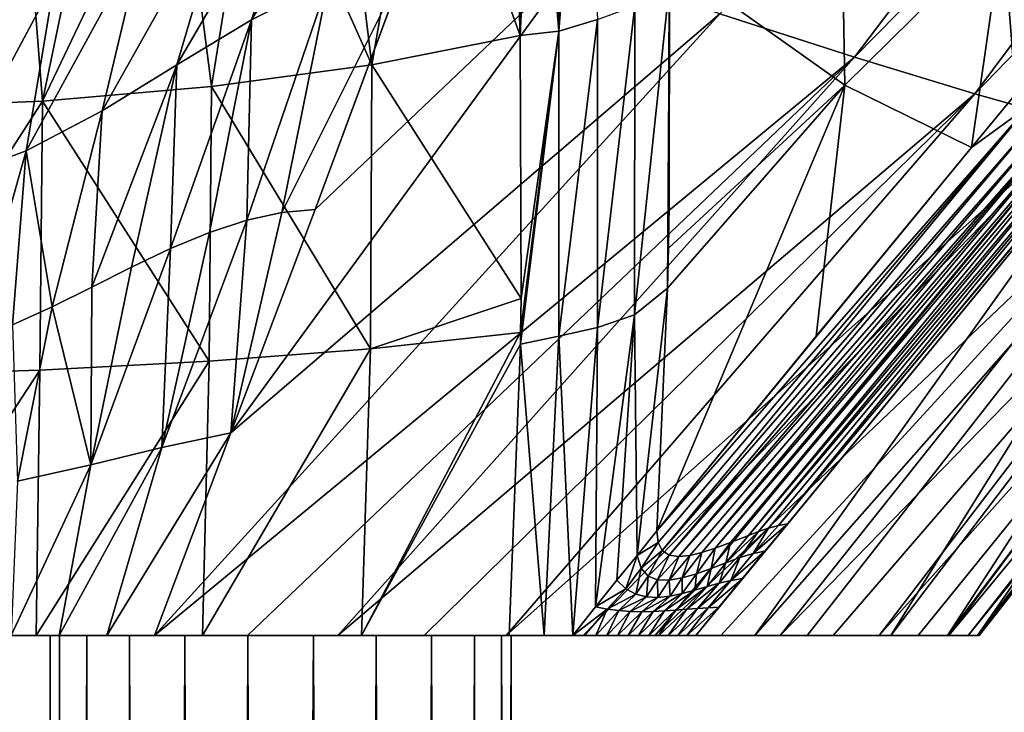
# Model space of a CAD drawing. Header units: millimetres. Extents: x -84 to 84, y -375 to 242.
# Tile 61 of 166: x 3 to 25, y -2 to 13. Entities that reach past the tile are written whole.
import ezdxf

# ---------------------------------------------------------------- set-up
doc = ezdxf.new("R2010")
doc.units = ezdxf.units.MM
doc.header["$LTSCALE"] = 81.481481
for name, color, linetype in [('3', 7, 'CONTINUOUS'), ('35', 7, 'CONTINUOUS'), ('36', 7, 'CONTINUOUS'), ('37', 7, 'CONTINUOUS'), ('38', 7, 'CONTINUOUS'), ('39', 7, 'CONTINUOUS'), ('4', 7, 'CONTINUOUS'), ('40', 7, 'CONTINUOUS'), ('44', 7, 'CONTINUOUS'), ('45', 7, 'CONTINUOUS'), ('46', 7, 'CONTINUOUS'), ('48', 7, 'CONTINUOUS'), ('5', 7, 'CONTINUOUS')]:
    doc.layers.add(name, color=color, linetype=linetype)

msp = doc.modelspace()

# ---------------------------------------------------------------- linework, layer by layer
at = {"layer": '3', "color": 7, "linetype": 'CONTINUOUS', "true_color": 0xa2afbf}
for points in [[(4, -375), (4, 0), (4.203, 0, -1.409), (4, -375)], [(4, -375), (4.203, 0, -1.409), (4.203, -375, -1.409), (4, -375)], [(4.203, 0, -1.409), (4.794, 0, -2.703), (4.203, -375, -1.409), (4.203, 0, -1.409)], [(4.203, -375, -1.409), (4.794, 0, -2.703), (4.794, -375, -2.703), (4.203, -375, -1.409)], [(4.794, 0, -2.703), (5.726, 0, -3.779), (4.794, -375, -2.703), (4.794, 0, -2.703)], [(4.794, -375, -2.703), (5.726, 0, -3.779), (5.726, -375, -3.779), (4.794, -375, -2.703)], [(5.726, 0, -3.779), (6.923, 0, -4.548), (5.726, -375, -3.779), (5.726, 0, -3.779)], [(5.726, -375, -3.779), (6.923, 0, -4.548), (6.923, -375, -4.548), (5.726, -375, -3.779)], [(6.923, 0, -4.548), (8.288, 0, -4.949), (6.923, -375, -4.548), (6.923, 0, -4.548)], [(6.923, -375, -4.548), (8.288, 0, -4.949), (8.288, -375, -4.949), (6.923, -375, -4.548)], [(8.288, 0, -4.949), (9.712, 0, -4.949), (8.288, -375, -4.949), (8.288, 0, -4.949)], [(8.288, -375, -4.949), (9.712, 0, -4.949), (9.712, -375, -4.949), (8.288, -375, -4.949)], [(9.712, 0, -4.949), (11.077, 0, -4.548), (9.712, -375, -4.949), (9.712, 0, -4.949)], [(9.712, -375, -4.949), (11.077, 0, -4.548), (11.077, -375, -4.548), (9.712, -375, -4.949)], [(11.077, 0, -4.548), (12.274, 0, -3.779), (11.077, -375, -4.548), (11.077, 0, -4.548)], [(11.077, -375, -4.548), (12.274, 0, -3.779), (12.274, -375, -3.779), (11.077, -375, -4.548)], [(12.274, 0, -3.779), (13.206, 0, -2.703), (12.274, -375, -3.779), (12.274, 0, -3.779)], [(12.274, -375, -3.779), (13.206, 0, -2.703), (13.206, -375, -2.703), (12.274, -375, -3.779)], [(13.206, 0, -2.703), (13.797, 0, -1.409), (13.206, -375, -2.703), (13.206, 0, -2.703)], [(13.206, -375, -2.703), (13.797, 0, -1.409), (13.797, -375, -1.409), (13.206, -375, -2.703)], [(14, 0), (14, -375), (13.797, -375, -1.409), (14, 0)], [(13.797, 0, -1.409), (14, 0), (13.797, -375, -1.409), (13.797, 0, -1.409)]]:
    msp.add_3dface(points, dxfattribs=at)
at = {"layer": '35', "color": 7, "linetype": 'CONTINUOUS', "true_color": 0x69ffac}
for points in [[(15.037, 19.779, -19.347), (15.574, 19.978, -18.974), (15.041, 13.113, -19.988), (15.037, 19.779, -19.347)], [(15.574, 19.978, -18.974), (15.875, 13.362, -19.434), (15.041, 13.113, -19.988), (15.574, 19.978, -18.974)], [(14.503, 19.59, -19.706), (15.037, 19.779, -19.347), (15.041, 13.113, -19.988), (14.503, 19.59, -19.706)], [(13.974, 19.408, -20.049), (14.503, 19.59, -19.706), (14.2, 13.015, -20.51), (13.974, 19.408, -20.049)], [(14.503, 19.59, -19.706), (15.041, 13.113, -19.988), (14.2, 13.015, -20.51), (14.503, 19.59, -19.706)], [(14.185, 13.825, -20.474), (13.974, 19.408, -20.049), (14.2, 13.015, -20.51), (14.185, 13.825, -20.474)], [(17.397, 7.535, -18.327), (16.68, 6.956, -18.84), (17.438, 14.127, -18.331), (17.397, 7.535, -18.327)], [(17.438, 14.127, -18.331), (16.68, 6.956, -18.84), (16.683, 13.659, -18.875), (17.438, 14.127, -18.331)], [(17.434, 9.343, -18.38), (17.397, 7.535, -18.327), (17.438, 14.127, -18.331), (17.434, 9.343, -18.38)], [(16.683, 13.659, -18.875), (15.879, 6.683, -19.419), (15.875, 13.362, -19.434), (16.683, 13.659, -18.875)], [(16.68, 6.956, -18.84), (15.879, 6.683, -19.419), (16.683, 13.659, -18.875), (16.68, 6.956, -18.84)], [(15.879, 6.683, -19.419), (15.037, 6.492, -20.007), (15.875, 13.362, -19.434), (15.879, 6.683, -19.419)], [(15.875, 13.362, -19.434), (15.037, 6.492, -20.007), (15.041, 13.113, -19.988), (15.875, 13.362, -19.434)], [(14.2, 13.015, -20.51), (15.041, 13.113, -19.988), (14.217, 7.312, -20.575), (14.2, 13.015, -20.51)], [(15.037, 6.492, -20.007), (14.203, 6.32, -20.552), (15.041, 13.113, -19.988), (15.037, 6.492, -20.007)], [(15.041, 13.113, -19.988), (14.203, 6.32, -20.552), (14.207, 6.572, -20.559), (15.041, 13.113, -19.988)], [(14.217, 7.312, -20.575), (15.041, 13.113, -19.988), (14.207, 6.572, -20.559), (14.217, 7.312, -20.575)], [(17.418, 8.401, -18.358), (17.397, 7.535, -18.327), (17.434, 9.343, -18.38), (17.418, 8.401, -18.358)], [(17.397, 7.535, -18.327), (16.738, 1.737, -18.207), (16.68, 6.956, -18.84), (17.397, 7.535, -18.327)], [(17.167, 2.274, -17.917), (16.738, 1.737, -18.207), (17.397, 7.535, -18.327), (17.167, 2.274, -17.917)], [(16.299, 1.199, -18.494), (15.835, 0.621, -18.785), (16.68, 6.956, -18.84), (16.299, 1.199, -18.494)], [(16.68, 6.956, -18.84), (15.835, 0.621, -18.785), (15.879, 6.683, -19.419), (16.68, 6.956, -18.84)], [(16.738, 1.737, -18.207), (16.299, 1.199, -18.494), (16.68, 6.956, -18.84), (16.738, 1.737, -18.207)], [(15.879, 6.683, -19.419), (15.344, 0, -19.083), (15.037, 6.492, -20.007), (15.879, 6.683, -19.419)], [(15.835, 0.621, -18.785), (15.344, 0, -19.083), (15.879, 6.683, -19.419), (15.835, 0.621, -18.785)], [(15.037, 6.492, -20.007), (14.717, 0, -19.58), (14.203, 6.32, -20.552), (15.037, 6.492, -20.007)], [(15.344, 0, -19.083), (14.717, 0, -19.58), (15.037, 6.492, -20.007), (15.344, 0, -19.083)], [(14.717, 0, -19.58), (13.96, 0, -20.135), (14.203, 6.32, -20.552), (14.717, 0, -19.58)]]:
    msp.add_3dface(points, dxfattribs=at)
at = {"layer": '36', "color": 7, "linetype": 'CONTINUOUS', "true_color": 0x69ffac}
for points in [[(10.253, 18.359, -22.097), (12.092, 18.829, -21.166), (10.977, 12.379, -22.211), (10.253, 18.359, -22.097)], [(12.092, 18.829, -21.166), (14.2, 13.015, -20.51), (10.977, 12.379, -22.211), (12.092, 18.829, -21.166)], [(12.092, 18.829, -21.166), (14.185, 13.825, -20.474), (14.2, 13.015, -20.51), (12.092, 18.829, -21.166)], [(8.481, 17.991, -22.845), (10.253, 18.359, -22.097), (10.977, 12.379, -22.211), (8.481, 17.991, -22.845)], [(6.755, 17.708, -23.432), (8.481, 17.991, -22.845), (7.502, 11.913, -23.515), (6.755, 17.708, -23.432)], [(8.481, 17.991, -22.845), (10.977, 12.379, -22.211), (7.502, 11.913, -23.515), (8.481, 17.991, -22.845)], [(5.063, 17.499, -23.875), (6.755, 17.708, -23.432), (3.833, 11.594, -24.34), (5.063, 17.499, -23.875)], [(6.755, 17.708, -23.432), (7.502, 11.913, -23.515), (3.833, 11.594, -24.34), (6.755, 17.708, -23.432)], [(0, 11.439, -24.629), (1.694, 17.268, -24.373), (3.386, 17.354, -24.186), (0, 11.439, -24.629)], [(0, 11.439, -24.629), (3.386, 17.354, -24.186), (3.833, 11.594, -24.34), (0, 11.439, -24.629)], [(3.386, 17.354, -24.186), (5.063, 17.499, -23.875), (3.833, 11.594, -24.34), (3.386, 17.354, -24.186)], [(14.2, 13.015, -20.51), (14.217, 7.312, -20.575), (10.977, 12.379, -22.211), (14.2, 13.015, -20.51)], [(10.977, 12.379, -22.211), (10.952, 6.218, -22.313), (7.502, 11.913, -23.515), (10.977, 12.379, -22.211)], [(14.217, 7.312, -20.575), (10.952, 6.218, -22.313), (10.977, 12.379, -22.211), (14.217, 7.312, -20.575)], [(7.502, 11.913, -23.515), (7.453, 5.949, -23.625), (3.833, 11.594, -24.34), (7.502, 11.913, -23.515)], [(10.952, 6.218, -22.313), (7.453, 5.949, -23.625), (7.502, 11.913, -23.515), (10.952, 6.218, -22.313)], [(3.78, 5.754, -24.438), (0, 5.643, -24.717), (3.833, 11.594, -24.34), (3.78, 5.754, -24.438)], [(0, 5.643, -24.717), (0, 11.439, -24.629), (3.833, 11.594, -24.34), (0, 5.643, -24.717)], [(7.453, 5.949, -23.625), (3.78, 5.754, -24.438), (3.833, 11.594, -24.34), (7.453, 5.949, -23.625)], [(14.217, 7.312, -20.575), (14.207, 6.572, -20.559), (10.952, 6.218, -22.313), (14.217, 7.312, -20.575)], [(14.203, 6.32, -20.552), (10.753, 0, -22.009), (14.207, 6.572, -20.559), (14.203, 6.32, -20.552)], [(14.207, 6.572, -20.559), (10.753, 0, -22.009), (10.952, 6.218, -22.313), (14.207, 6.572, -20.559)], [(10.753, 0, -22.009), (7.306, 0, -23.378), (10.952, 6.218, -22.313), (10.753, 0, -22.009)], [(10.952, 6.218, -22.313), (7.306, 0, -23.378), (7.453, 5.949, -23.625), (10.952, 6.218, -22.313)], [(13.96, 0, -20.135), (10.753, 0, -22.009), (14.203, 6.32, -20.552), (13.96, 0, -20.135)], [(7.306, 0, -23.378), (3.695, 0, -24.212), (7.453, 5.949, -23.625), (7.306, 0, -23.378)], [(7.453, 5.949, -23.625), (3.695, 0, -24.212), (3.78, 5.754, -24.438), (7.453, 5.949, -23.625)], [(3.695, 0, -24.212), (0, 0, -24.497), (3.78, 5.754, -24.438), (3.695, 0, -24.212)], [(0, 0, -24.497), (0, 5.643, -24.717), (3.78, 5.754, -24.438), (0, 0, -24.497)]]:
    msp.add_3dface(points, dxfattribs=at)
at = {"layer": '37', "color": 7, "linetype": 'CONTINUOUS', "true_color": 0x69ffac}
for points in [[(24.669, 15.322, -12.566), (27.868, 18.611, -9.728), (24.956, 11.754, -12.038), (24.669, 15.322, -12.566)], [(21.24, 11.939, -15.442), (17.43, 14.649, -18.309), (21.15, 17.247, -15.357), (21.24, 11.939, -15.442)], [(24.669, 15.322, -12.566), (21.24, 11.939, -15.442), (21.15, 17.247, -15.357), (24.669, 15.322, -12.566)], [(21.24, 11.939, -15.442), (24.669, 15.322, -12.566), (23.994, 10.591, -12.807), (21.24, 11.939, -15.442)], [(23.994, 10.591, -12.807), (24.669, 15.322, -12.566), (24.956, 11.754, -12.038), (23.994, 10.591, -12.807)], [(17.418, 8.401, -18.358), (17.438, 14.127, -18.331), (17.43, 14.649, -18.309), (17.418, 8.401, -18.358)], [(17.418, 8.401, -18.358), (17.43, 14.649, -18.309), (21.24, 11.939, -15.442), (17.418, 8.401, -18.358)], [(17.418, 8.401, -18.358), (17.434, 9.343, -18.38), (17.438, 14.127, -18.331), (17.418, 8.401, -18.358)], [(17.167, 2.274, -17.917), (17.397, 7.535, -18.327), (21.24, 11.939, -15.442), (17.167, 2.274, -17.917)], [(17.167, 2.274, -17.917), (21.24, 11.939, -15.442), (20.624, 6.498, -15.408), (17.167, 2.274, -17.917)], [(17.397, 7.535, -18.327), (17.418, 8.401, -18.358), (21.24, 11.939, -15.442), (17.397, 7.535, -18.327)], [(20.624, 6.498, -15.408), (21.24, 11.939, -15.442), (23.994, 10.591, -12.807), (20.624, 6.498, -15.408)]]:
    msp.add_3dface(points, dxfattribs=at)
at = {"layer": '38', "color": 7, "linetype": 'CONTINUOUS', "true_color": 0x69ffac}
for points in [[(19.293, 0, -15.089), (18.007, 0, -16.641), (27.827, 11.94, -9.127), (19.293, 0, -15.089)], [(27.827, 11.94, -9.127), (18.007, 0, -16.641), (20.003, 2.425, -15.191), (27.827, 11.94, -9.127)], [(19.293, 0, -15.089), (27.827, 11.94, -9.127), (29.387, 11.445, -6.84), (19.293, 0, -15.089)], [(20.427, 0, -13.43), (19.293, 0, -15.089), (29.387, 11.445, -6.84), (20.427, 0, -13.43)], [(22.24, 0, -9.841), (20.427, 0, -13.43), (29.387, 11.445, -6.84), (22.24, 0, -9.841)], [(22.24, 0, -9.841), (29.387, 11.445, -6.84), (30.615, 10.997, -4.238), (22.24, 0, -9.841)], [(23.469, 0, -6.013), (22.24, 0, -9.841), (30.615, 10.997, -4.238), (23.469, 0, -6.013)], [(23.469, 0, -6.013), (30.615, 10.997, -4.238), (31.493, 10.622, -1.395), (23.469, 0, -6.013)], [(24.118, 0, -2.03), (23.469, 0, -6.013), (31.493, 10.622, -1.395), (24.118, 0, -2.03)], [(24.118, 0, -2.03), (31.493, 10.622, -1.395), (31.989, 10.319, 1.598), (24.118, 0, -2.03)], [(24.155, 0, 2.03), (24.118, 0, -2.03), (31.989, 10.319, 1.598), (24.155, 0, 2.03)], [(24.155, 0, 2.03), (31.989, 10.319, 1.598), (32.072, 10.091, 4.64), (24.155, 0, 2.03)], [(23.918, 0, 4.054), (24.155, 0, 2.03), (32.072, 10.091, 4.64), (23.918, 0, 4.054)], [(23.918, 0, 4.054), (32.072, 10.091, 4.64), (31.712, 9.939, 7.63), (23.918, 0, 4.054)], [(23.502, 0, 6.061), (23.918, 0, 4.054), (31.712, 9.939, 7.63), (23.502, 0, 6.061)], [(20.003, 2.425, -15.191), (18.007, 0, -16.641), (19.51, 1.827, -15.553), (20.003, 2.425, -15.191)], [(19.51, 1.827, -15.553), (18.007, 0, -16.641), (18.511, 0.613, -16.278), (19.51, 1.827, -15.553)], [(19.027, 1.239, -15.906), (19.51, 1.827, -15.553), (18.511, 0.613, -16.278), (19.027, 1.239, -15.906)]]:
    msp.add_3dface(points, dxfattribs=at)
at = {"layer": '39', "color": 7, "linetype": 'CONTINUOUS', "true_color": 0x69ffac}
for points in [[(28.741, 13.052, -8.385), (27.827, 11.94, -9.127), (19.801, 2.391, -15.399), (28.741, 13.052, -8.385)], [(28.356, 12.869, -8.774), (28.741, 13.052, -8.385), (19.801, 2.391, -15.399), (28.356, 12.869, -8.774)], [(27.962, 12.631, -9.156), (28.356, 12.869, -8.774), (19.37, 2.255, -15.814), (27.962, 12.631, -9.156)], [(19.37, 2.255, -15.814), (28.356, 12.869, -8.774), (19.587, 2.33, -15.609), (19.37, 2.255, -15.814)], [(19.587, 2.33, -15.609), (28.356, 12.869, -8.774), (19.801, 2.391, -15.399), (19.587, 2.33, -15.609)], [(27.559, 12.36, -9.533), (27.962, 12.631, -9.156), (19.156, 2.174, -16.012), (27.559, 12.36, -9.533)], [(19.156, 2.174, -16.012), (27.962, 12.631, -9.156), (19.37, 2.255, -15.814), (19.156, 2.174, -16.012)], [(27.151, 12.082, -9.907), (27.559, 12.36, -9.533), (18.762, 2.018, -16.369), (27.151, 12.082, -9.907)], [(18.762, 2.018, -16.369), (27.559, 12.36, -9.533), (19.156, 2.174, -16.012), (18.762, 2.018, -16.369)], [(26.744, 11.822, -10.278), (27.151, 12.082, -9.907), (18.428, 1.893, -16.668), (26.744, 11.822, -10.278)], [(18.428, 1.893, -16.668), (27.151, 12.082, -9.907), (18.762, 2.018, -16.369), (18.428, 1.893, -16.668)], [(26.344, 11.608, -10.646), (26.744, 11.822, -10.278), (18.143, 1.8, -16.922), (26.344, 11.608, -10.646)], [(18.143, 1.8, -16.922), (26.744, 11.822, -10.278), (18.428, 1.893, -16.668), (18.143, 1.8, -16.922)], [(27.827, 11.94, -9.127), (20.003, 2.425, -15.191), (19.801, 2.391, -15.399), (27.827, 11.94, -9.127)], [(23.994, 10.591, -12.807), (24.956, 11.754, -12.038), (25.235, 11.489, -11.723), (23.994, 10.591, -12.807)], [(25.955, 11.464, -11.01), (26.344, 11.608, -10.646), (17.643, 1.712, -17.377), (25.955, 11.464, -11.01)], [(17.643, 1.712, -17.377), (26.344, 11.608, -10.646), (17.88, 1.736, -17.159), (17.643, 1.712, -17.377)], [(17.88, 1.736, -17.159), (26.344, 11.608, -10.646), (18.143, 1.8, -16.922), (17.88, 1.736, -17.159)], [(17.167, 2.274, -17.917), (23.994, 10.591, -12.807), (25.235, 11.489, -11.723), (17.167, 2.274, -17.917)], [(17.167, 2.274, -17.917), (25.235, 11.489, -11.723), (17.191, 2.019, -17.85), (17.167, 2.274, -17.917)], [(17.191, 2.019, -17.85), (25.235, 11.489, -11.723), (17.278, 1.846, -17.739), (17.191, 2.019, -17.85)], [(25.235, 11.489, -11.723), (25.583, 11.416, -11.369), (17.278, 1.846, -17.739), (25.235, 11.489, -11.723)], [(17.278, 1.846, -17.739), (25.583, 11.416, -11.369), (17.433, 1.743, -17.577), (17.278, 1.846, -17.739)], [(25.583, 11.416, -11.369), (25.955, 11.464, -11.01), (17.433, 1.743, -17.577), (25.583, 11.416, -11.369)], [(17.433, 1.743, -17.577), (25.955, 11.464, -11.01), (17.643, 1.712, -17.377), (17.433, 1.743, -17.577)], [(17.167, 2.274, -17.917), (20.624, 6.498, -15.408), (23.994, 10.591, -12.807), (17.167, 2.274, -17.917)]]:
    msp.add_3dface(points, dxfattribs=at)
at = {"layer": '4', "color": 7, "linetype": 'CONTINUOUS', "true_color": 0xa2afbf}
for points in [[(4.203, 0, 1.409), (4, 0), (4.203, -375, 1.409), (4.203, 0, 1.409)], [(4.203, -375, 1.409), (4, 0), (4, -375), (4.203, -375, 1.409)], [(4.794, 0, 2.703), (4.203, 0, 1.409), (4.794, -375, 2.703), (4.794, 0, 2.703)], [(4.794, -375, 2.703), (4.203, 0, 1.409), (4.203, -375, 1.409), (4.794, -375, 2.703)], [(5.726, 0, 3.779), (4.794, 0, 2.703), (5.726, -375, 3.779), (5.726, 0, 3.779)], [(5.726, -375, 3.779), (4.794, 0, 2.703), (4.794, -375, 2.703), (5.726, -375, 3.779)], [(6.923, 0, 4.548), (5.726, 0, 3.779), (6.923, -375, 4.548), (6.923, 0, 4.548)], [(6.923, -375, 4.548), (5.726, 0, 3.779), (5.726, -375, 3.779), (6.923, -375, 4.548)], [(8.288, 0, 4.949), (6.923, 0, 4.548), (8.288, -375, 4.949), (8.288, 0, 4.949)], [(8.288, -375, 4.949), (6.923, 0, 4.548), (6.923, -375, 4.548), (8.288, -375, 4.949)], [(9.712, 0, 4.949), (8.288, 0, 4.949), (9.712, -375, 4.949), (9.712, 0, 4.949)], [(9.712, -375, 4.949), (8.288, 0, 4.949), (8.288, -375, 4.949), (9.712, -375, 4.949)], [(11.077, 0, 4.548), (9.712, 0, 4.949), (11.077, -375, 4.548), (11.077, 0, 4.548)], [(11.077, -375, 4.548), (9.712, 0, 4.949), (9.712, -375, 4.949), (11.077, -375, 4.548)], [(12.274, 0, 3.779), (11.077, 0, 4.548), (12.274, -375, 3.779), (12.274, 0, 3.779)], [(12.274, -375, 3.779), (11.077, 0, 4.548), (11.077, -375, 4.548), (12.274, -375, 3.779)], [(13.206, 0, 2.703), (12.274, 0, 3.779), (13.206, -375, 2.703), (13.206, 0, 2.703)], [(13.206, -375, 2.703), (12.274, 0, 3.779), (12.274, -375, 3.779), (13.206, -375, 2.703)], [(13.797, 0, 1.409), (13.206, 0, 2.703), (13.797, -375, 1.409), (13.797, 0, 1.409)], [(13.797, -375, 1.409), (13.206, 0, 2.703), (13.206, -375, 2.703), (13.797, -375, 1.409)], [(14, 0), (13.797, 0, 1.409), (14, -375), (14, 0)], [(14, -375), (13.797, 0, 1.409), (13.797, -375, 1.409), (14, -375)]]:
    msp.add_3dface(points, dxfattribs=at)
at = {"layer": '40', "color": 7, "linetype": 'CONTINUOUS', "true_color": 0x69ffac}
for points in [[(20.003, 2.425, -15.191), (19.51, 1.827, -15.553), (19.251, 1.779, -15.818), (20.003, 2.425, -15.191)], [(19.801, 2.391, -15.399), (20.003, 2.425, -15.191), (19.251, 1.779, -15.818), (19.801, 2.391, -15.399)], [(19.587, 2.33, -15.609), (19.801, 2.391, -15.399), (19.251, 1.779, -15.818), (19.587, 2.33, -15.609)], [(16.738, 1.737, -18.207), (17.167, 2.274, -17.917), (17.191, 2.019, -17.85), (16.738, 1.737, -18.207)], [(19.156, 2.174, -16.012), (19.37, 2.255, -15.814), (18.659, 1.576, -16.378), (19.156, 2.174, -16.012)], [(18.659, 1.576, -16.378), (19.37, 2.255, -15.814), (18.966, 1.691, -16.094), (18.659, 1.576, -16.378)], [(18.762, 2.018, -16.369), (19.156, 2.174, -16.012), (18.659, 1.576, -16.378), (18.762, 2.018, -16.369)], [(19.37, 2.255, -15.814), (19.587, 2.33, -15.609), (18.966, 1.691, -16.094), (19.37, 2.255, -15.814)], [(18.966, 1.691, -16.094), (19.587, 2.33, -15.609), (19.251, 1.779, -15.818), (18.966, 1.691, -16.094)], [(16.738, 1.737, -18.207), (17.191, 2.019, -17.85), (16.822, 1.46, -18.085), (16.738, 1.737, -18.207)], [(17.191, 2.019, -17.85), (17.278, 1.846, -17.739), (16.822, 1.46, -18.085), (17.191, 2.019, -17.85)], [(18.428, 1.893, -16.668), (18.762, 2.018, -16.369), (18.341, 1.453, -16.665), (18.428, 1.893, -16.668)], [(18.341, 1.453, -16.665), (18.762, 2.018, -16.369), (18.659, 1.576, -16.378), (18.341, 1.453, -16.665)], [(16.299, 1.199, -18.494), (16.738, 1.737, -18.207), (16.49, 1.015, -18.298), (16.299, 1.199, -18.494)], [(16.738, 1.737, -18.207), (16.822, 1.46, -18.085), (16.49, 1.015, -18.298), (16.738, 1.737, -18.207)], [(16.822, 1.46, -18.085), (17.278, 1.846, -17.739), (16.973, 1.291, -17.918), (16.822, 1.46, -18.085)], [(17.278, 1.846, -17.739), (17.433, 1.743, -17.577), (16.973, 1.291, -17.918), (17.278, 1.846, -17.739)], [(16.973, 1.291, -17.918), (17.433, 1.743, -17.577), (17.18, 1.21, -17.715), (16.973, 1.291, -17.918)], [(17.433, 1.743, -17.577), (17.643, 1.712, -17.377), (17.18, 1.21, -17.715), (17.433, 1.743, -17.577)], [(17.18, 1.21, -17.715), (17.643, 1.712, -17.377), (17.432, 1.201, -17.481), (17.18, 1.21, -17.715)], [(17.643, 1.712, -17.377), (17.88, 1.736, -17.159), (17.432, 1.201, -17.481), (17.643, 1.712, -17.377)], [(17.432, 1.201, -17.481), (17.88, 1.736, -17.159), (17.717, 1.249, -17.223), (17.432, 1.201, -17.481)], [(17.88, 1.736, -17.159), (18.143, 1.8, -16.922), (17.717, 1.249, -17.223), (17.88, 1.736, -17.159)], [(17.717, 1.249, -17.223), (18.143, 1.8, -16.922), (18.024, 1.338, -16.949), (17.717, 1.249, -17.223)], [(18.143, 1.8, -16.922), (18.428, 1.893, -16.668), (18.024, 1.338, -16.949), (18.143, 1.8, -16.922)], [(18.024, 1.338, -16.949), (18.428, 1.893, -16.668), (18.341, 1.453, -16.665), (18.024, 1.338, -16.949)], [(19.51, 1.827, -15.553), (19.027, 1.239, -15.906), (18.768, 1.191, -16.171), (19.51, 1.827, -15.553)], [(19.251, 1.779, -15.818), (19.51, 1.827, -15.553), (18.768, 1.191, -16.171), (19.251, 1.779, -15.818)], [(18.966, 1.691, -16.094), (19.251, 1.779, -15.818), (18.768, 1.191, -16.171), (18.966, 1.691, -16.094)], [(18.341, 1.453, -16.665), (18.659, 1.576, -16.378), (18.254, 1.066, -16.67), (18.341, 1.453, -16.665)], [(18.254, 1.066, -16.67), (18.659, 1.576, -16.378), (18.516, 1.138, -16.421), (18.254, 1.066, -16.67)], [(18.659, 1.576, -16.378), (18.966, 1.691, -16.094), (18.516, 1.138, -16.421), (18.659, 1.576, -16.378)], [(18.516, 1.138, -16.421), (18.966, 1.691, -16.094), (18.768, 1.191, -16.171), (18.516, 1.138, -16.421)], [(16.49, 1.015, -18.298), (16.822, 1.46, -18.085), (16.705, 0.899, -18.089), (16.49, 1.015, -18.298)], [(16.822, 1.46, -18.085), (16.973, 1.291, -17.918), (16.705, 0.899, -18.089), (16.822, 1.46, -18.085)], [(16.705, 0.899, -18.089), (16.973, 1.291, -17.918), (16.939, 0.84, -17.869), (16.705, 0.899, -18.089)], [(16.973, 1.291, -17.918), (17.18, 1.21, -17.715), (16.939, 0.84, -17.869), (16.973, 1.291, -17.918)], [(17.717, 1.249, -17.223), (18.024, 1.338, -16.949), (17.717, 0.912, -17.163), (17.717, 1.249, -17.223)], [(17.717, 0.912, -17.163), (18.024, 1.338, -16.949), (17.987, 0.986, -16.918), (17.717, 0.912, -17.163)], [(18.024, 1.338, -16.949), (18.341, 1.453, -16.665), (17.987, 0.986, -16.918), (18.024, 1.338, -16.949)], [(17.987, 0.986, -16.918), (18.341, 1.453, -16.665), (18.254, 1.066, -16.67), (17.987, 0.986, -16.918)], [(15.835, 0.621, -18.785), (16.299, 1.199, -18.494), (16.49, 1.015, -18.298), (15.835, 0.621, -18.785)], [(16.939, 0.84, -17.869), (17.18, 1.21, -17.715), (17.189, 0.829, -17.64), (16.939, 0.84, -17.869)], [(17.18, 1.21, -17.715), (17.432, 1.201, -17.481), (17.189, 0.829, -17.64), (17.18, 1.21, -17.715)], [(17.189, 0.829, -17.64), (17.432, 1.201, -17.481), (17.45, 0.856, -17.404), (17.189, 0.829, -17.64)], [(17.432, 1.201, -17.481), (17.717, 1.249, -17.223), (17.45, 0.856, -17.404), (17.432, 1.201, -17.481)], [(17.45, 0.856, -17.404), (17.717, 1.249, -17.223), (17.717, 0.912, -17.163), (17.45, 0.856, -17.404)], [(18.048, 0.586, -16.76), (17.812, 0.569, -16.994), (18.516, 1.138, -16.421), (18.048, 0.586, -16.76)], [(17.812, 0.569, -16.994), (18.254, 1.066, -16.67), (18.516, 1.138, -16.421), (17.812, 0.569, -16.994)], [(18.279, 0.599, -16.523), (18.048, 0.586, -16.76), (18.768, 1.191, -16.171), (18.279, 0.599, -16.523)], [(18.048, 0.586, -16.76), (18.516, 1.138, -16.421), (18.768, 1.191, -16.171), (18.048, 0.586, -16.76)], [(19.027, 1.239, -15.906), (18.511, 0.613, -16.278), (18.279, 0.599, -16.523), (19.027, 1.239, -15.906)], [(19.027, 1.239, -15.906), (18.279, 0.599, -16.523), (18.768, 1.191, -16.171), (19.027, 1.239, -15.906)], [(16.086, 0.573, -18.567), (15.835, 0.621, -18.785), (16.49, 1.015, -18.298), (16.086, 0.573, -18.567)], [(16.086, 0.573, -18.567), (16.49, 1.015, -18.298), (16.705, 0.899, -18.089), (16.086, 0.573, -18.567)], [(16.336, 0.54, -18.347), (16.086, 0.573, -18.567), (16.705, 0.899, -18.089), (16.336, 0.54, -18.347)], [(16.336, 0.54, -18.347), (16.705, 0.899, -18.089), (16.939, 0.84, -17.869), (16.336, 0.54, -18.347)], [(17.083, 0.523, -17.68), (16.835, 0.518, -17.904), (17.45, 0.856, -17.404), (17.083, 0.523, -17.68)], [(16.835, 0.518, -17.904), (17.189, 0.829, -17.64), (17.45, 0.856, -17.404), (16.835, 0.518, -17.904)], [(17.329, 0.535, -17.454), (17.083, 0.523, -17.68), (17.717, 0.912, -17.163), (17.329, 0.535, -17.454)], [(17.083, 0.523, -17.68), (17.45, 0.856, -17.404), (17.717, 0.912, -17.163), (17.083, 0.523, -17.68)], [(17.572, 0.552, -17.225), (17.329, 0.535, -17.454), (17.987, 0.986, -16.918), (17.572, 0.552, -17.225)], [(17.329, 0.535, -17.454), (17.717, 0.912, -17.163), (17.987, 0.986, -16.918), (17.329, 0.535, -17.454)], [(17.812, 0.569, -16.994), (17.572, 0.552, -17.225), (18.254, 1.066, -16.67), (17.812, 0.569, -16.994)], [(17.572, 0.552, -17.225), (17.987, 0.986, -16.918), (18.254, 1.066, -16.67), (17.572, 0.552, -17.225)], [(16.586, 0.523, -18.126), (16.336, 0.54, -18.347), (16.939, 0.84, -17.869), (16.586, 0.523, -18.126)], [(16.586, 0.523, -18.126), (16.939, 0.84, -17.869), (17.189, 0.829, -17.64), (16.586, 0.523, -18.126)], [(16.835, 0.518, -17.904), (16.586, 0.523, -18.126), (17.189, 0.829, -17.64), (16.835, 0.518, -17.904)], [(15.344, 0, -19.083), (15.835, 0.621, -18.785), (16.086, 0.573, -18.567), (15.344, 0, -19.083)], [(15.593, 0, -18.879), (15.344, 0, -19.083), (16.086, 0.573, -18.567), (15.593, 0, -18.879)], [(15.838, 0, -18.676), (15.593, 0, -18.879), (16.086, 0.573, -18.567), (15.838, 0, -18.676)], [(16.336, 0.54, -18.347), (15.838, 0, -18.676), (16.086, 0.573, -18.567), (16.336, 0.54, -18.347)], [(16.077, 0, -18.472), (15.838, 0, -18.676), (16.336, 0.54, -18.347), (16.077, 0, -18.472)], [(16.586, 0.523, -18.126), (16.077, 0, -18.472), (16.336, 0.54, -18.347), (16.586, 0.523, -18.126)], [(16.312, 0, -18.269), (16.077, 0, -18.472), (16.586, 0.523, -18.126), (16.312, 0, -18.269)], [(16.835, 0.518, -17.904), (16.312, 0, -18.269), (16.586, 0.523, -18.126), (16.835, 0.518, -17.904)], [(16.543, 0, -18.066), (16.312, 0, -18.269), (16.835, 0.518, -17.904), (16.543, 0, -18.066)], [(16.769, 0, -17.863), (16.543, 0, -18.066), (17.083, 0.523, -17.68), (16.769, 0, -17.863)], [(17.083, 0.523, -17.68), (16.543, 0, -18.066), (16.835, 0.518, -17.904), (17.083, 0.523, -17.68)], [(16.989, 0, -17.66), (16.769, 0, -17.863), (17.329, 0.535, -17.454), (16.989, 0, -17.66)], [(17.329, 0.535, -17.454), (16.769, 0, -17.863), (17.083, 0.523, -17.68), (17.329, 0.535, -17.454)], [(17.204, 0, -17.456), (16.989, 0, -17.66), (17.572, 0.552, -17.225), (17.204, 0, -17.456)], [(17.572, 0.552, -17.225), (16.989, 0, -17.66), (17.329, 0.535, -17.454), (17.572, 0.552, -17.225)], [(17.413, 0, -17.253), (17.204, 0, -17.456), (17.812, 0.569, -16.994), (17.413, 0, -17.253)], [(17.812, 0.569, -16.994), (17.204, 0, -17.456), (17.572, 0.552, -17.225), (17.812, 0.569, -16.994)], [(17.617, 0, -17.049), (17.413, 0, -17.253), (18.048, 0.586, -16.76), (17.617, 0, -17.049)], [(18.048, 0.586, -16.76), (17.413, 0, -17.253), (17.812, 0.569, -16.994), (18.048, 0.586, -16.76)], [(17.814, 0, -16.845), (17.617, 0, -17.049), (18.279, 0.599, -16.523), (17.814, 0, -16.845)], [(18.279, 0.599, -16.523), (17.617, 0, -17.049), (18.048, 0.586, -16.76), (18.279, 0.599, -16.523)], [(18.007, 0, -16.641), (17.814, 0, -16.845), (18.511, 0.613, -16.278), (18.007, 0, -16.641)], [(18.511, 0.613, -16.278), (17.814, 0, -16.845), (18.279, 0.599, -16.523), (18.511, 0.613, -16.278)]]:
    msp.add_3dface(points, dxfattribs=at)
at = {"layer": '44', "color": 7, "linetype": 'CONTINUOUS', "true_color": 0x69ffac}
for points in [[(9.749, 9.241, 23.888), (9.031, 9.175, 23.894), (7.919, 4.398, 23.998), (9.749, 9.241, 23.888)], [(8.271, 9.011, 23.897), (7.456, 8.746, 23.895), (6.427, 4.077, 24.128), (8.271, 9.011, 23.897)], [(7.919, 4.398, 23.998), (8.271, 9.011, 23.897), (6.427, 4.077, 24.128), (7.919, 4.398, 23.998)], [(9.031, 9.175, 23.894), (8.271, 9.011, 23.897), (7.919, 4.398, 23.998), (9.031, 9.175, 23.894)], [(7.456, 8.746, 23.895), (6.615, 8.395, 23.89), (6.427, 4.077, 24.128), (7.456, 8.746, 23.895)], [(6.615, 8.395, 23.89), (5.766, 7.99, 23.882), (4.883, 3.706, 24.197), (6.615, 8.395, 23.89)], [(6.427, 4.077, 24.128), (6.615, 8.395, 23.89), (4.883, 3.706, 24.197), (6.427, 4.077, 24.128)], [(5.766, 7.99, 23.882), (4.909, 7.557, 23.871), (4.883, 3.706, 24.197), (5.766, 7.99, 23.882)], [(4.909, 7.557, 23.871), (4.047, 7.13, 23.858), (4.883, 3.706, 24.197), (4.909, 7.557, 23.871)], [(4.047, 7.13, 23.858), (3.186, 6.739, 23.845), (3.294, 3.351, 24.224), (4.047, 7.13, 23.858)], [(4.883, 3.706, 24.197), (4.047, 7.13, 23.858), (3.294, 3.351, 24.224), (4.883, 3.706, 24.197)], [(5.231, 0, 23.912), (6.267, 0, 23.665), (7.919, 4.398, 23.998), (5.231, 0, 23.912)], [(5.231, 0, 23.912), (7.919, 4.398, 23.998), (6.427, 4.077, 24.128), (5.231, 0, 23.912)], [(4.198, 0, 24.102), (5.231, 0, 23.912), (6.427, 4.077, 24.128), (4.198, 0, 24.102)], [(4.198, 0, 24.102), (6.427, 4.077, 24.128), (4.883, 3.706, 24.197), (4.198, 0, 24.102)], [(3.158, 0, 24.255), (4.198, 0, 24.102), (4.883, 3.706, 24.197), (3.158, 0, 24.255)], [(3.158, 0, 24.255), (4.883, 3.706, 24.197), (3.294, 3.351, 24.224), (3.158, 0, 24.255)]]:
    msp.add_3dface(points, dxfattribs=at)
at = {"layer": '45', "color": 7, "linetype": 'CONTINUOUS', "true_color": 0x69ffac}
for points in [[(11.685, 18.754, 22.519), (9.797, 17.587, 22.433), (8.37, 13.359, 23.227), (11.685, 18.754, 22.519)], [(10.037, 14.194, 23.288), (11.685, 18.754, 22.519), (8.37, 13.359, 23.227), (10.037, 14.194, 23.288)], [(9.797, 17.587, 22.433), (7.923, 16.356, 22.371), (6.746, 12.378, 23.189), (9.797, 17.587, 22.433)], [(8.37, 13.359, 23.227), (9.797, 17.587, 22.433), (6.746, 12.378, 23.189), (8.37, 13.359, 23.227)], [(7.923, 16.356, 22.371), (6.032, 15.187, 22.327), (5.128, 11.384, 23.165), (7.923, 16.356, 22.371)], [(6.746, 12.378, 23.189), (7.923, 16.356, 22.371), (5.128, 11.384, 23.165), (6.746, 12.378, 23.189)], [(6.032, 15.187, 22.327), (4.097, 14.203, 22.299), (3.483, 10.512, 23.152), (6.032, 15.187, 22.327)], [(5.128, 11.384, 23.165), (6.032, 15.187, 22.327), (3.483, 10.512, 23.152), (5.128, 11.384, 23.165)], [(9.031, 9.175, 23.894), (9.749, 9.241, 23.888), (11.734, 14.594, 23.397), (9.031, 9.175, 23.894)], [(9.031, 9.175, 23.894), (11.734, 14.594, 23.397), (10.037, 14.194, 23.288), (9.031, 9.175, 23.894)], [(4.097, 14.203, 22.299), (2.096, 13.528, 22.283), (1.784, 9.889, 23.147), (4.097, 14.203, 22.299)], [(3.483, 10.512, 23.152), (4.097, 14.203, 22.299), (1.784, 9.889, 23.147), (3.483, 10.512, 23.152)], [(8.271, 9.011, 23.897), (9.031, 9.175, 23.894), (10.037, 14.194, 23.288), (8.271, 9.011, 23.897)], [(8.271, 9.011, 23.897), (10.037, 14.194, 23.288), (8.37, 13.359, 23.227), (8.271, 9.011, 23.897)], [(6.615, 8.395, 23.89), (7.456, 8.746, 23.895), (8.37, 13.359, 23.227), (6.615, 8.395, 23.89)], [(6.615, 8.395, 23.89), (8.37, 13.359, 23.227), (6.746, 12.378, 23.189), (6.615, 8.395, 23.89)], [(7.456, 8.746, 23.895), (8.271, 9.011, 23.897), (8.37, 13.359, 23.227), (7.456, 8.746, 23.895)], [(4.909, 7.557, 23.871), (5.766, 7.99, 23.882), (6.746, 12.378, 23.189), (4.909, 7.557, 23.871)], [(4.909, 7.557, 23.871), (6.746, 12.378, 23.189), (5.128, 11.384, 23.165), (4.909, 7.557, 23.871)], [(5.766, 7.99, 23.882), (6.615, 8.395, 23.89), (6.746, 12.378, 23.189), (5.766, 7.99, 23.882)], [(4.047, 7.13, 23.858), (5.128, 11.384, 23.165), (3.483, 10.512, 23.152), (4.047, 7.13, 23.858)], [(4.047, 7.13, 23.858), (4.909, 7.557, 23.871), (5.128, 11.384, 23.165), (4.047, 7.13, 23.858)], [(2.327, 6.412, 23.833), (3.483, 10.512, 23.152), (1.784, 9.889, 23.147), (2.327, 6.412, 23.833)], [(2.327, 6.412, 23.833), (3.186, 6.739, 23.845), (3.483, 10.512, 23.152), (2.327, 6.412, 23.833)], [(3.186, 6.739, 23.845), (4.047, 7.13, 23.858), (3.483, 10.512, 23.152), (3.186, 6.739, 23.845)]]:
    msp.add_3dface(points, dxfattribs=at)
at = {"layer": '46', "color": 7, "linetype": 'CONTINUOUS', "true_color": 0x69ffac}
for points in [[(18.53, 13.486, 23.247), (21.449, 12.546, 22.386), (33.146, 27.965, 22.271), (18.53, 13.486, 23.247)], [(33.146, 27.965, 22.271), (21.449, 12.546, 22.386), (34.689, 25.99, 21.524), (33.146, 27.965, 22.271)], [(21.449, 12.546, 22.386), (24.063, 11.75, 20.989), (34.689, 25.99, 21.524), (21.449, 12.546, 22.386)], [(34.689, 25.99, 21.524), (24.063, 11.75, 20.989), (36.107, 24.175, 20.285), (34.689, 25.99, 21.524)], [(24.063, 11.75, 20.989), (26.351, 11.107, 19.096), (36.107, 24.175, 20.285), (24.063, 11.75, 20.989)], [(9.749, 9.241, 23.888), (7.919, 4.398, 23.998), (15.331, 14.561, 23.536), (9.749, 9.241, 23.888)], [(7.919, 4.398, 23.998), (18.53, 13.486, 23.247), (15.331, 14.561, 23.536), (7.919, 4.398, 23.998)], [(7.919, 4.398, 23.998), (6.267, 0, 23.665), (18.53, 13.486, 23.247), (7.919, 4.398, 23.998)], [(6.267, 0, 23.665), (21.449, 12.546, 22.386), (18.53, 13.486, 23.247), (6.267, 0, 23.665)], [(6.267, 0, 23.665), (8.284, 0, 23.014), (21.449, 12.546, 22.386), (6.267, 0, 23.665)], [(8.284, 0, 23.014), (10.24, 0, 22.183), (21.449, 12.546, 22.386), (8.284, 0, 23.014)], [(10.24, 0, 22.183), (24.063, 11.75, 20.989), (21.449, 12.546, 22.386), (10.24, 0, 22.183)], [(10.24, 0, 22.183), (12.116, 0, 21.182), (24.063, 11.75, 20.989), (10.24, 0, 22.183)], [(12.116, 0, 21.182), (13.895, 0, 20.021), (24.063, 11.75, 20.989), (12.116, 0, 21.182)], [(13.895, 0, 20.021), (26.351, 11.107, 19.096), (24.063, 11.75, 20.989), (13.895, 0, 20.021)], [(13.895, 0, 20.021), (15.568, 0, 18.712), (26.351, 11.107, 19.096), (13.895, 0, 20.021)], [(15.568, 0, 18.712), (17.125, 0, 17.263), (26.351, 11.107, 19.096), (15.568, 0, 18.712)], [(17.125, 0, 17.263), (28.294, 10.624, 16.75), (26.351, 11.107, 19.096), (17.125, 0, 17.263)], [(17.125, 0, 17.263), (18.552, 0, 15.687), (28.294, 10.624, 16.75), (17.125, 0, 17.263)], [(18.552, 0, 15.687), (19.842, 0, 13.994), (28.294, 10.624, 16.75), (18.552, 0, 15.687)], [(19.842, 0, 13.994), (29.868, 10.301, 14.012), (28.294, 10.624, 16.75), (19.842, 0, 13.994)], [(19.842, 0, 13.994), (20.991, 0, 12.185), (29.868, 10.301, 14.012), (19.842, 0, 13.994)], [(20.991, 0, 12.185), (21.991, 0, 10.261), (29.868, 10.301, 14.012), (20.991, 0, 12.185)], [(21.991, 0, 10.261), (31.051, 10.129, 10.952), (29.868, 10.301, 14.012), (21.991, 0, 10.261)], [(21.991, 0, 10.261), (22.832, 0, 8.22), (31.051, 10.129, 10.952), (21.991, 0, 10.261)], [(22.832, 0, 8.22), (23.502, 0, 6.061), (31.051, 10.129, 10.952), (22.832, 0, 8.22)], [(23.502, 0, 6.061), (31.712, 9.939, 7.63), (31.051, 10.129, 10.952), (23.502, 0, 6.061)]]:
    msp.add_3dface(points, dxfattribs=at)
at = {"layer": '48', "color": 7, "linetype": 'CONTINUOUS', "true_color": 0x69ffac}
for points in [[(9.749, 9.241, 23.888), (12.139, 15.693, 23.258), (11.734, 14.594, 23.397), (9.749, 9.241, 23.888)], [(12.139, 15.693, 23.258), (9.749, 9.241, 23.888), (15.331, 14.561, 23.536), (12.139, 15.693, 23.258)]]:
    msp.add_3dface(points, dxfattribs=at)
at = {"layer": '5', "color": 7, "linetype": 'CONTINUOUS', "true_color": 0x69ffac}
for points in [[(24.155, 0, 2.03), (23.918, 0, 4.054), (-24.155, 0, 2.03), (24.155, 0, 2.03)], [(-24.155, 0, 2.03), (23.918, 0, 4.054), (-23.918, 0, 4.054), (-24.155, 0, 2.03)], [(-24.118, 0, -2.03), (24.155, 0, 2.03), (-24.155, 0, 2.03), (-24.118, 0, -2.03)], [(24.118, 0, -2.03), (24.155, 0, 2.03), (-24.118, 0, -2.03), (24.118, 0, -2.03)], [(-23.469, 0, -6.013), (24.118, 0, -2.03), (-24.118, 0, -2.03), (-23.469, 0, -6.013)], [(23.918, 0, 4.054), (23.502, 0, 6.061), (-23.918, 0, 4.054), (23.918, 0, 4.054)], [(-23.918, 0, 4.054), (23.502, 0, 6.061), (-23.502, 0, 6.061), (-23.918, 0, 4.054)], [(23.502, 0, 6.061), (22.832, 0, 8.22), (-23.502, 0, 6.061), (23.502, 0, 6.061)], [(-23.502, 0, 6.061), (22.832, 0, 8.22), (-22.832, 0, 8.22), (-23.502, 0, 6.061)], [(23.469, 0, -6.013), (24.118, 0, -2.03), (-23.469, 0, -6.013), (23.469, 0, -6.013)], [(-22.24, 0, -9.841), (23.469, 0, -6.013), (-23.469, 0, -6.013), (-22.24, 0, -9.841)], [(22.832, 0, 8.22), (21.991, 0, 10.261), (-22.832, 0, 8.22), (22.832, 0, 8.22)], [(-22.832, 0, 8.22), (21.991, 0, 10.261), (-21.991, 0, 10.261), (-22.832, 0, 8.22)], [(22.24, 0, -9.841), (23.469, 0, -6.013), (-22.24, 0, -9.841), (22.24, 0, -9.841)], [(-20.427, 0, -13.43), (22.24, 0, -9.841), (-22.24, 0, -9.841), (-20.427, 0, -13.43)], [(21.991, 0, 10.261), (20.991, 0, 12.185), (-21.991, 0, 10.261), (21.991, 0, 10.261)], [(-21.991, 0, 10.261), (20.991, 0, 12.185), (-20.991, 0, 12.185), (-21.991, 0, 10.261)], [(20.991, 0, 12.185), (19.842, 0, 13.994), (-20.991, 0, 12.185), (20.991, 0, 12.185)], [(-20.991, 0, 12.185), (19.842, 0, 13.994), (-19.842, 0, 13.994), (-20.991, 0, 12.185)], [(20.427, 0, -13.43), (22.24, 0, -9.841), (-20.427, 0, -13.43), (20.427, 0, -13.43)], [(-19.293, 0, -15.089), (20.427, 0, -13.43), (-20.427, 0, -13.43), (-19.293, 0, -15.089)], [(19.842, 0, 13.994), (18.552, 0, 15.687), (-19.842, 0, 13.994), (19.842, 0, 13.994)], [(-19.842, 0, 13.994), (18.552, 0, 15.687), (-18.552, 0, 15.687), (-19.842, 0, 13.994)], [(19.293, 0, -15.089), (20.427, 0, -13.43), (-19.293, 0, -15.089), (19.293, 0, -15.089)], [(-18.007, 0, -16.641), (19.293, 0, -15.089), (-19.293, 0, -15.089), (-18.007, 0, -16.641)], [(18.552, 0, 15.687), (17.125, 0, 17.263), (-18.552, 0, 15.687), (18.552, 0, 15.687)], [(-18.552, 0, 15.687), (17.125, 0, 17.263), (-17.125, 0, 17.263), (-18.552, 0, 15.687)], [(18.007, 0, -16.641), (19.293, 0, -15.089), (-18.007, 0, -16.641), (18.007, 0, -16.641)], [(-17.814, 0, -16.845), (18.007, 0, -16.641), (-18.007, 0, -16.641), (-17.814, 0, -16.845)], [(17.814, 0, -16.845), (18.007, 0, -16.641), (-17.814, 0, -16.845), (17.814, 0, -16.845)], [(-17.617, 0, -17.049), (17.814, 0, -16.845), (-17.814, 0, -16.845), (-17.617, 0, -17.049)], [(17.617, 0, -17.049), (17.814, 0, -16.845), (-17.617, 0, -17.049), (17.617, 0, -17.049)], [(-17.413, 0, -17.253), (17.617, 0, -17.049), (-17.617, 0, -17.049), (-17.413, 0, -17.253)], [(17.413, 0, -17.253), (17.617, 0, -17.049), (-17.413, 0, -17.253), (17.413, 0, -17.253)], [(-17.204, 0, -17.456), (17.413, 0, -17.253), (-17.413, 0, -17.253), (-17.204, 0, -17.456)], [(17.204, 0, -17.456), (17.413, 0, -17.253), (-17.204, 0, -17.456), (17.204, 0, -17.456)], [(-16.989, 0, -17.66), (17.204, 0, -17.456), (-17.204, 0, -17.456), (-16.989, 0, -17.66)], [(17.125, 0, 17.263), (15.568, 0, 18.712), (-17.125, 0, 17.263), (17.125, 0, 17.263)], [(-17.125, 0, 17.263), (15.568, 0, 18.712), (-15.568, 0, 18.712), (-17.125, 0, 17.263)], [(16.989, 0, -17.66), (17.204, 0, -17.456), (-16.989, 0, -17.66), (16.989, 0, -17.66)], [(-16.769, 0, -17.863), (16.989, 0, -17.66), (-16.989, 0, -17.66), (-16.769, 0, -17.863)], [(16.769, 0, -17.863), (16.989, 0, -17.66), (-16.769, 0, -17.863), (16.769, 0, -17.863)], [(-16.543, 0, -18.066), (16.769, 0, -17.863), (-16.769, 0, -17.863), (-16.543, 0, -18.066)], [(16.543, 0, -18.066), (16.769, 0, -17.863), (-16.543, 0, -18.066), (16.543, 0, -18.066)], [(-16.312, 0, -18.269), (16.543, 0, -18.066), (-16.543, 0, -18.066), (-16.312, 0, -18.269)], [(16.312, 0, -18.269), (16.543, 0, -18.066), (-16.312, 0, -18.269), (16.312, 0, -18.269)], [(-16.077, 0, -18.472), (16.312, 0, -18.269), (-16.312, 0, -18.269), (-16.077, 0, -18.472)], [(16.077, 0, -18.472), (16.312, 0, -18.269), (-16.077, 0, -18.472), (16.077, 0, -18.472)], [(-15.838, 0, -18.676), (16.077, 0, -18.472), (-16.077, 0, -18.472), (-15.838, 0, -18.676)], [(15.838, 0, -18.676), (16.077, 0, -18.472), (-15.838, 0, -18.676), (15.838, 0, -18.676)], [(-15.593, 0, -18.879), (15.838, 0, -18.676), (-15.838, 0, -18.676), (-15.593, 0, -18.879)], [(15.593, 0, -18.879), (15.838, 0, -18.676), (-15.593, 0, -18.879), (15.593, 0, -18.879)], [(-15.344, 0, -19.083), (15.593, 0, -18.879), (-15.593, 0, -18.879), (-15.344, 0, -19.083)], [(15.568, 0, 18.712), (13.895, 0, 20.021), (-15.568, 0, 18.712), (15.568, 0, 18.712)], [(-15.568, 0, 18.712), (13.895, 0, 20.021), (-13.895, 0, 20.021), (-15.568, 0, 18.712)], [(15.344, 0, -19.083), (15.593, 0, -18.879), (-15.344, 0, -19.083), (15.344, 0, -19.083)], [(-14.717, 0, -19.58), (15.344, 0, -19.083), (-15.344, 0, -19.083), (-14.717, 0, -19.58)], [(14.717, 0, -19.58), (15.344, 0, -19.083), (-14.717, 0, -19.58), (14.717, 0, -19.58)], [(-13.96, 0, -20.135), (14.717, 0, -19.58), (-14.717, 0, -19.58), (-13.96, 0, -20.135)], [(13.96, 0, -20.135), (14.717, 0, -19.58), (-13.96, 0, -20.135), (13.96, 0, -20.135)], [(-10.753, 0, -22.009), (13.96, 0, -20.135), (-13.96, 0, -20.135), (-10.753, 0, -22.009)], [(13.895, 0, 20.021), (12.116, 0, 21.182), (-13.895, 0, 20.021), (13.895, 0, 20.021)], [(-13.895, 0, 20.021), (12.116, 0, 21.182), (-12.116, 0, 21.182), (-13.895, 0, 20.021)], [(12.116, 0, 21.182), (10.24, 0, 22.183), (-12.116, 0, 21.182), (12.116, 0, 21.182)], [(-12.116, 0, 21.182), (10.24, 0, 22.183), (-10.24, 0, 22.183), (-12.116, 0, 21.182)], [(10.753, 0, -22.009), (13.96, 0, -20.135), (-10.753, 0, -22.009), (10.753, 0, -22.009)], [(-7.306, 0, -23.378), (10.753, 0, -22.009), (-10.753, 0, -22.009), (-7.306, 0, -23.378)], [(10.24, 0, 22.183), (8.284, 0, 23.014), (-10.24, 0, 22.183), (10.24, 0, 22.183)], [(-10.24, 0, 22.183), (8.284, 0, 23.014), (-8.284, 0, 23.014), (-10.24, 0, 22.183)], [(8.284, 0, 23.014), (6.267, 0, 23.665), (-8.284, 0, 23.014), (8.284, 0, 23.014)], [(-8.284, 0, 23.014), (6.267, 0, 23.665), (-6.267, 0, 23.665), (-8.284, 0, 23.014)], [(7.306, 0, -23.378), (10.753, 0, -22.009), (-7.306, 0, -23.378), (7.306, 0, -23.378)], [(-3.695, 0, -24.212), (7.306, 0, -23.378), (-7.306, 0, -23.378), (-3.695, 0, -24.212)], [(6.267, 0, 23.665), (5.231, 0, 23.912), (-6.267, 0, 23.665), (6.267, 0, 23.665)], [(-6.267, 0, 23.665), (5.231, 0, 23.912), (-5.231, 0, 23.912), (-6.267, 0, 23.665)], [(5.231, 0, 23.912), (4.198, 0, 24.102), (-5.231, 0, 23.912), (5.231, 0, 23.912)], [(-5.231, 0, 23.912), (4.198, 0, 24.102), (-4.198, 0, 24.102), (-5.231, 0, 23.912)], [(4.198, 0, 24.102), (3.158, 0, 24.255), (-4.198, 0, 24.102), (4.198, 0, 24.102)], [(3.695, 0, -24.212), (7.306, 0, -23.378), (-3.695, 0, -24.212), (3.695, 0, -24.212)], [(0, 0, -24.497), (3.695, 0, -24.212), (-3.695, 0, -24.212), (0, 0, -24.497)]]:
    msp.add_3dface(points, dxfattribs=at)

doc.saveas('drawing.dxf')
